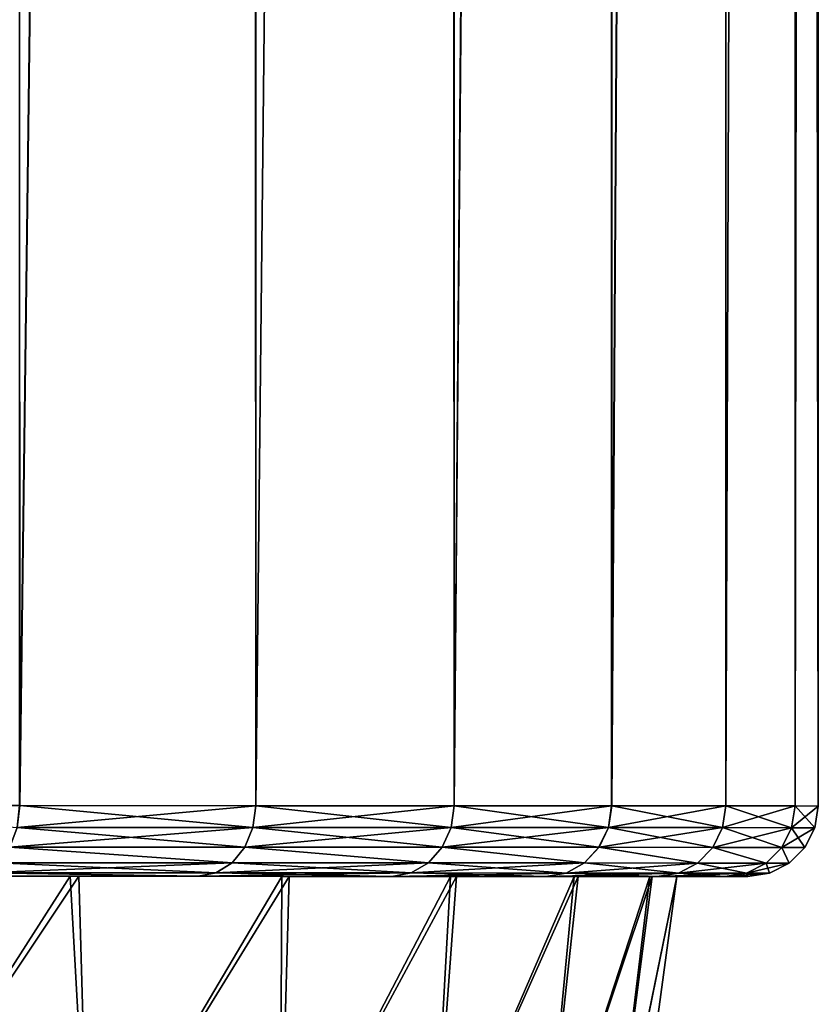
# Model space of a CAD drawing. Header units: metres. Extents: x -155 to 25, y -152 to 27.
# Tile 108 of 124: x 15.83 to 21.49, y -108.48 to -101.5. Entities that reach past the tile are written whole.
import ezdxf

# ---------------------------------------------------------------- set-up
doc = ezdxf.new("R2010")
doc.units = ezdxf.units.M
doc.layers.add('solid_12_401_052_XXX', color=7, linetype='CONTINUOUS')

msp = doc.modelspace()

# ---------------------------------------------------------------- linework, layer by layer
at = {"layer": 'solid_12_401_052_XXX'}
for points in [[(15.788638, 22.452606, 14.574977), (13.913462, -107.069321, 16.374866), (15.82865, -107.070496, 14.531532)], [(17.46822, 22.452606, -12.508809), (15.82789, -107.070465, -14.528716), (15.782347, 22.452606, -14.578074)], [(15.788638, 22.452606, 14.574977), (15.82865, -107.070496, 14.531532), (17.472811, 22.452606, 12.506038)], [(17.46822, 22.452606, -12.508809), (17.500608, -107.071205, -12.463541), (15.82789, -107.070465, -14.528716)], [(17.472811, 22.452606, 12.506038), (15.82865, -107.070496, 14.531532), (17.501844, -107.071236, 12.465447)], [(18.884388, 22.452606, -10.246682), (17.500608, -107.071205, -12.463541), (17.46822, 22.452606, -12.508809)], [(17.472811, 22.452606, 12.506038), (17.501844, -107.071236, 12.465447), (18.887743, 22.452606, 10.24414)], [(18.884388, 22.452606, -10.246682), (18.905416, -107.071846, -10.20798), (17.500608, -107.071205, -12.463541)], [(18.887743, 22.452606, 10.24414), (17.501844, -107.071236, 12.465447), (18.907009, -107.071877, 10.208673)], [(20.009243, 22.452606, -7.82638), (18.905416, -107.071846, -10.20798), (18.884388, 22.452606, -10.246682)], [(18.887743, 22.452606, 10.24414), (18.907009, -107.071877, 10.208673), (20.011496, 22.452606, 7.824259)], [(20.009243, 22.452606, -7.82638), (20.021162, -107.072357, -7.796029), (18.905416, -107.071846, -10.20798)], [(20.011496, 22.452606, 7.824259), (18.907009, -107.071877, 10.208673), (20.022696, -107.07238, 7.795733)], [(20.825367, 22.452606, -5.28538), (20.021162, -107.072357, -7.796029), (20.009243, 22.452606, -7.82638)], [(20.011496, 22.452606, 7.824259), (20.022696, -107.07238, 7.795733), (20.826679, 22.452606, 5.283847)], [(20.825367, 22.452606, -5.28538), (20.830673, -107.072731, -5.264624), (20.021162, -107.072357, -7.796029)], [(20.826679, 22.452606, 5.283847), (20.022696, -107.07238, 7.795733), (20.831699, -107.072746, 5.26421)], [(21.320168, 22.452606, -2.663045), (20.830673, -107.072731, -5.264624), (20.825367, 22.452606, -5.28538)], [(20.826679, 22.452606, 5.283847), (20.831699, -107.072746, 5.26421), (21.320724, 22.452606, 2.662231)], [(21.320168, 22.452606, -2.663045), (21.321499, -107.072945, -2.652503), (20.830673, -107.072731, -5.264624)], [(21.320724, 22.452606, 2.662231), (20.831699, -107.072746, 5.26421), (21.322042, -107.072952, 2.651776)], [(21.486078, 22.452606, 0), (21.321499, -107.072945, -2.652503), (21.320168, 22.452606, -2.663045)], [(21.320724, 22.452606, 2.662231), (21.322042, -107.072952, 2.651776), (21.486078, -107.073265, 0)], [(21.320724, 22.452606, 2.662231), (21.486078, -107.073265, 0), (21.486078, 22.452606, 0)], [(21.486078, 22.452606, 0), (21.486078, -107.073265, 0), (21.321499, -107.072945, -2.652503)], [(15.82865, -107.070496, 14.531532), (13.913462, -107.069321, 16.374866), (15.810279, -107.224335, 14.515154)], [(15.82789, -107.070465, -14.528716), (17.500608, -107.071205, -12.463541), (15.809662, -107.224297, -14.512182)], [(17.500608, -107.071205, -12.463541), (17.480604, -107.225075, -12.449203), (15.809662, -107.224297, -14.512182)], [(15.82865, -107.070496, 14.531532), (15.810279, -107.224335, 14.515154), (17.481133, -107.225105, 12.452103)], [(17.501844, -107.071236, 12.465447), (15.82865, -107.070496, 14.531532), (17.481133, -107.225105, 12.452103)], [(17.500608, -107.071205, -12.463541), (18.905416, -107.071846, -10.20798), (17.480604, -107.225075, -12.449203)], [(18.905416, -107.071846, -10.20798), (18.884068, -107.225731, -10.195711), (17.480604, -107.225075, -12.449203)], [(17.501844, -107.071236, 12.465447), (17.481133, -107.225105, 12.452103), (18.884501, -107.225761, 10.198552)], [(18.907009, -107.071877, 10.208673), (17.501844, -107.071236, 12.465447), (18.884501, -107.225761, 10.198552)], [(18.905416, -107.071846, -10.20798), (20.021162, -107.072357, -7.796029), (18.884068, -107.225731, -10.195711)], [(20.021162, -107.072357, -7.796029), (19.998577, -107.226257, -7.786188), (18.884068, -107.225731, -10.195711)], [(18.907009, -107.071877, 10.208673), (18.884501, -107.225761, 10.198552), (19.998907, -107.226273, 7.788981)], [(20.022696, -107.07238, 7.795733), (18.907009, -107.071877, 10.208673), (19.998907, -107.226273, 7.788981)], [(20.021162, -107.072357, -7.796029), (20.830673, -107.072731, -5.264624), (19.998577, -107.226257, -7.786188)], [(20.830673, -107.072731, -5.264624), (20.807081, -107.226631, -5.257502), (19.998577, -107.226257, -7.786188)], [(20.022696, -107.07238, 7.795733), (19.998907, -107.226273, 7.788981), (20.807304, -107.226646, 5.260261)], [(20.831699, -107.072746, 5.26421), (20.022696, -107.07238, 7.795733), (20.807304, -107.226646, 5.260261)], [(20.830673, -107.072731, -5.264624), (21.321499, -107.072945, -2.652503), (20.807081, -107.226631, -5.257502)], [(21.321499, -107.072945, -2.652503), (21.297209, -107.226868, -2.648343), (20.807081, -107.226631, -5.257502)], [(20.831699, -107.072746, 5.26421), (20.807304, -107.226646, 5.260261), (21.297321, -107.226875, 2.651081)], [(21.322042, -107.072952, 2.651776), (20.831699, -107.072746, 5.26421), (21.297321, -107.226875, 2.651081)], [(21.321499, -107.072945, -2.652503), (21.486078, -107.073265, 0), (21.297209, -107.226868, -2.648343)], [(21.486078, -107.073265, 0), (21.46146, -107.226944, 0.001366), (21.297209, -107.226868, -2.648343)], [(21.322042, -107.072952, 2.651776), (21.297321, -107.226875, 2.651081), (21.46146, -107.226944, 0.001366)], [(21.486078, -107.073265, 0), (21.322042, -107.072952, 2.651776), (21.46146, -107.226944, 0.001366)], [(15.809662, -107.224297, -14.512182), (17.422672, -107.364792, -12.408126), (15.757241, -107.364014, -14.46428)], [(17.481133, -107.225105, 12.452103), (15.810279, -107.224335, 14.515154), (15.757973, -107.364052, 14.467126)], [(17.481133, -107.225105, 12.452103), (15.757973, -107.364052, 14.467126), (17.4233, -107.364822, 12.410888)], [(15.809662, -107.224297, -14.512182), (17.480604, -107.225075, -12.449203), (17.422672, -107.364792, -12.408126)], [(17.480604, -107.225075, -12.449203), (18.82151, -107.365448, -10.162088), (17.422672, -107.364792, -12.408126)], [(18.884501, -107.225761, 10.198552), (17.481133, -107.225105, 12.452103), (17.4233, -107.364822, 12.410888)], [(18.884501, -107.225761, 10.198552), (17.4233, -107.364822, 12.410888), (18.822023, -107.365471, 10.16478)], [(17.480604, -107.225075, -12.449203), (18.884068, -107.225731, -10.195711), (18.82151, -107.365448, -10.162088)], [(18.884068, -107.225731, -10.195711), (19.932348, -107.365967, -7.760533), (18.82151, -107.365448, -10.162088)], [(19.998907, -107.226273, 7.788981), (18.884501, -107.225761, 10.198552), (18.822023, -107.365471, 10.16478)], [(19.998907, -107.226273, 7.788981), (18.822023, -107.365471, 10.16478), (19.932741, -107.365982, 7.763168)], [(18.884068, -107.225731, -10.195711), (19.998577, -107.226257, -7.786188), (19.932348, -107.365967, -7.760533)], [(19.998577, -107.226257, -7.786188), (20.738194, -107.366341, -5.240206), (19.932348, -107.365967, -7.760533)], [(20.807304, -107.226646, 5.260261), (19.998907, -107.226273, 7.788981), (19.932741, -107.365982, 7.763168)], [(20.807304, -107.226646, 5.260261), (19.932741, -107.365982, 7.763168), (20.738459, -107.366356, 5.2428)], [(19.998577, -107.226257, -7.786188), (20.807081, -107.226631, -5.257502), (20.738194, -107.366341, -5.240206)], [(20.807081, -107.226631, -5.257502), (21.226713, -107.366577, -2.639672), (20.738194, -107.366341, -5.240206)], [(21.297321, -107.226875, 2.651081), (20.807304, -107.226646, 5.260261), (20.738459, -107.366356, 5.2428)], [(21.297321, -107.226875, 2.651081), (20.738459, -107.366356, 5.2428), (21.226847, -107.366585, 2.642241)], [(20.807081, -107.226631, -5.257502), (21.297209, -107.226868, -2.648343), (21.226713, -107.366577, -2.639672)], [(21.297209, -107.226868, -2.648343), (21.390432, -107.366653, 0.001281), (21.226713, -107.366577, -2.639672)], [(21.46146, -107.226944, 0.001366), (21.297321, -107.226875, 2.651081), (21.226847, -107.366585, 2.642241)], [(21.46146, -107.226944, 0.001366), (21.226847, -107.366585, 2.642241), (21.390432, -107.366653, 0.001281)], [(21.297209, -107.226868, -2.648343), (21.46146, -107.226944, 0.001366), (21.390432, -107.366653, 0.001281)], [(15.757241, -107.364014, -14.46428), (17.332373, -107.475655, -12.343946), (15.675552, -107.474876, -14.389452)], [(15.757973, -107.364052, 14.467126), (15.676364, -107.474915, 14.392211), (17.333069, -107.475685, 12.346612)], [(15.757241, -107.364014, -14.46428), (17.422672, -107.364792, -12.408126), (17.332373, -107.475655, -12.343946)], [(17.4233, -107.364822, 12.410888), (15.757973, -107.364052, 14.467126), (17.333069, -107.475685, 12.346612)], [(17.422672, -107.364792, -12.408126), (18.723978, -107.476303, -10.109538), (17.332373, -107.475655, -12.343946)], [(17.4233, -107.364822, 12.410888), (17.333069, -107.475685, 12.346612), (18.724548, -107.476326, 10.112124)], [(17.422672, -107.364792, -12.408126), (18.82151, -107.365448, -10.162088), (18.723978, -107.476303, -10.109538)], [(18.822023, -107.365471, 10.16478), (17.4233, -107.364822, 12.410888), (18.724548, -107.476326, 10.112124)], [(18.82151, -107.365448, -10.162088), (19.829077, -107.476822, -7.720416), (18.723978, -107.476303, -10.109538)], [(18.822023, -107.365471, 10.16478), (18.724548, -107.476326, 10.112124), (19.829512, -107.476837, 7.72294)], [(18.82151, -107.365448, -10.162088), (19.932348, -107.365967, -7.760533), (19.829077, -107.476822, -7.720416)], [(19.932741, -107.365982, 7.763168), (18.822023, -107.365471, 10.16478), (19.829512, -107.476837, 7.72294)], [(19.932348, -107.365967, -7.760533), (20.630758, -107.477196, -5.213136), (19.829077, -107.476822, -7.720416)], [(19.932741, -107.365982, 7.763168), (19.829512, -107.476837, 7.72294), (20.631052, -107.477211, 5.215615)], [(19.932348, -107.365967, -7.760533), (20.738194, -107.366341, -5.240206), (20.630758, -107.477196, -5.213136)], [(20.738459, -107.366356, 5.2428), (19.932741, -107.365982, 7.763168), (20.631052, -107.477211, 5.215615)], [(20.738194, -107.366341, -5.240206), (21.116758, -107.477425, -2.626062), (20.630758, -107.477196, -5.213136)], [(20.738459, -107.366356, 5.2428), (20.631052, -107.477211, 5.215615), (21.116905, -107.477432, 2.628514)], [(20.738194, -107.366341, -5.240206), (21.226713, -107.366577, -2.639672), (21.116758, -107.477425, -2.626062)], [(21.226847, -107.366585, 2.642241), (20.738459, -107.366356, 5.2428), (21.116905, -107.477432, 2.628514)], [(21.226713, -107.366577, -2.639672), (21.279638, -107.477509, 0.001221), (21.116758, -107.477425, -2.626062)], [(21.226847, -107.366585, 2.642241), (21.116905, -107.477432, 2.628514), (21.279638, -107.477509, 0.001221)], [(21.226713, -107.366577, -2.639672), (21.390432, -107.366653, 0.001281), (21.279638, -107.477509, 0.001221)], [(21.390432, -107.366653, 0.001281), (21.226847, -107.366585, 2.642241), (21.279638, -107.477509, 0.001221)], [(15.675552, -107.474876, -14.389452), (17.332373, -107.475655, -12.343946), (15.572673, -107.545998, -14.294999)], [(17.332373, -107.475655, -12.343946), (17.218618, -107.546768, -12.262914), (15.572673, -107.545998, -14.294999)], [(15.676364, -107.474915, 14.392211), (15.573446, -107.546036, 14.297799), (17.219282, -107.546799, 12.265625)], [(17.333069, -107.475685, 12.346612), (15.676364, -107.474915, 14.392211), (17.219282, -107.546799, 12.265625)], [(17.332373, -107.475655, -12.343946), (18.723978, -107.476303, -10.109538), (17.218618, -107.546768, -12.262914)], [(18.723978, -107.476303, -10.109538), (18.601089, -107.547409, -10.043166), (17.218618, -107.546768, -12.262914)], [(17.333069, -107.475685, 12.346612), (17.219282, -107.546799, 12.265625), (18.601633, -107.54744, 10.045802)], [(18.724548, -107.476326, 10.112124), (17.333069, -107.475685, 12.346612), (18.601633, -107.54744, 10.045802)], [(18.723978, -107.476303, -10.109538), (19.829077, -107.476822, -7.720416), (18.601089, -107.547409, -10.043166)], [(19.829077, -107.476822, -7.720416), (19.698933, -107.547928, -7.66972), (18.601089, -107.547409, -10.043166)], [(18.724548, -107.476326, 10.112124), (18.601633, -107.54744, 10.045802), (19.699348, -107.547943, 7.672297)], [(19.829512, -107.476837, 7.72294), (18.724548, -107.476326, 10.112124), (19.699348, -107.547943, 7.672297)], [(19.829077, -107.476822, -7.720416), (20.630758, -107.477196, -5.213136), (19.698933, -107.547928, -7.66972)], [(20.630758, -107.477196, -5.213136), (20.495352, -107.548302, -5.178892), (19.698933, -107.547928, -7.66972)], [(19.829512, -107.476837, 7.72294), (19.699348, -107.547943, 7.672297), (20.495632, -107.548309, 5.181426)], [(20.631052, -107.477211, 5.215615), (19.829512, -107.476837, 7.72294), (20.495632, -107.548309, 5.181426)], [(20.630758, -107.477196, -5.213136), (21.116758, -107.477425, -2.626062), (20.495352, -107.548302, -5.178892)], [(21.116758, -107.477425, -2.626062), (20.978159, -107.548531, -2.608794), (20.495352, -107.548302, -5.178892)], [(20.631052, -107.477211, 5.215615), (20.495632, -107.548309, 5.181426), (20.9783, -107.548531, 2.611301)], [(21.116905, -107.477432, 2.628514), (20.631052, -107.477211, 5.215615), (20.9783, -107.548531, 2.611301)], [(21.116758, -107.477425, -2.626062), (21.279638, -107.477509, 0.001221), (20.978159, -107.548531, -2.608794)], [(21.279638, -107.477509, 0.001221), (21.139967, -107.548607, 0.001249), (20.978159, -107.548531, -2.608794)], [(21.116905, -107.477432, 2.628514), (20.9783, -107.548531, 2.611301), (21.139967, -107.548607, 0.001249)], [(21.279638, -107.477509, 0.001221), (21.116905, -107.477432, 2.628514), (21.139967, -107.548607, 0.001249)], [(15.572673, -107.545998, -14.294999), (17.092447, -107.571121, -12.174172), (15.456556, -107.570229, -14.193429)], [(15.573446, -107.546036, 14.297799), (15.456767, -107.57032, 14.196218), (17.092667, -107.571205, 12.177122)], [(15.572673, -107.545998, -14.294999), (17.218618, -107.546768, -12.262914), (17.092447, -107.571121, -12.174172)], [(17.219282, -107.546799, 12.265625), (15.573446, -107.546036, 14.297799), (17.092667, -107.571205, 12.177122)], [(17.218618, -107.546768, -12.262914), (18.601089, -107.547409, -10.043166), (17.092447, -107.571121, -12.174172)], [(18.601089, -107.547409, -10.043166), (18.465902, -107.571869, -9.969029), (17.092447, -107.571121, -12.174172)], [(17.219282, -107.546799, 12.265625), (17.092667, -107.571205, 12.177122), (18.465378, -107.571938, 9.973127)], [(18.601633, -107.54744, 10.045802), (17.219282, -107.546799, 12.265625), (18.465378, -107.571938, 9.973127)], [(18.601633, -107.54744, 10.045802), (18.465378, -107.571938, 9.973127), (19.555016, -107.572517, 7.617776)], [(18.601089, -107.547409, -10.043166), (19.698933, -107.547928, -7.66972), (18.465902, -107.571869, -9.969029)], [(19.698933, -107.547928, -7.66972), (19.556278, -107.572472, -7.611214), (18.465902, -107.571869, -9.969029)], [(19.699348, -107.547943, 7.672297), (18.601633, -107.54744, 10.045802), (19.555016, -107.572517, 7.617776)], [(19.699348, -107.547943, 7.672297), (19.555016, -107.572517, 7.617776), (20.344687, -107.572937, 5.148061)], [(19.698933, -107.547928, -7.66972), (20.495352, -107.548302, -5.178892), (19.556278, -107.572472, -7.611214)], [(20.495352, -107.548302, -5.178892), (20.347061, -107.572906, -5.136804), (19.556278, -107.572472, -7.611214)], [(20.495632, -107.548309, 5.181426), (19.699348, -107.547943, 7.672297), (20.344687, -107.572937, 5.148061)], [(20.495632, -107.548309, 5.181426), (20.344687, -107.572937, 5.148061), (20.824638, -107.573189, 2.594156)], [(20.495352, -107.548302, -5.178892), (20.978159, -107.548531, -2.608794), (20.347061, -107.572906, -5.136804)], [(20.978159, -107.548531, -2.608794), (20.826063, -107.573174, -2.583013), (20.347061, -107.572906, -5.136804)], [(20.9783, -107.548531, 2.611301), (20.495632, -107.548309, 5.181426), (20.824638, -107.573189, 2.594156)], [(20.9783, -107.548531, 2.611301), (20.824638, -107.573189, 2.594156), (20.985878, -107.573265, 0.005865)], [(20.978159, -107.548531, -2.608794), (21.139967, -107.548607, 0.001249), (20.826063, -107.573174, -2.583013)], [(21.139967, -107.548607, 0.001249), (20.985878, -107.573265, 0.005865), (20.826063, -107.573174, -2.583013)], [(21.139967, -107.548607, 0.001249), (20.9783, -107.548531, 2.611301), (20.985878, -107.573265, 0.005865)], [(16.186827, -107.570709, 12.558702), (15.456767, -107.57032, 14.196218), (14.413095, -107.569763, 14.561956)], [(16.186827, -107.570709, 12.558702), (14.413095, -107.569763, 14.561956), (14.69985, -109.890564, 13.815804)], [(16.247725, -107.570663, -12.479792), (14.479807, -107.569702, -14.495513), (15.456556, -107.570229, -14.193429)], [(14.698468, -109.890564, -13.817276), (14.479807, -107.569702, -14.495513), (16.247725, -107.570663, -12.479792)], [(14.698468, -109.890564, -13.817276), (16.247725, -107.570663, -12.479792), (16.31422, -109.890564, -11.864366)], [(16.186827, -107.570709, 12.558702), (14.69985, -109.890564, 13.815804), (16.315407, -109.890564, 11.862733)], [(16.247725, -107.570663, -12.479792), (15.456556, -107.570229, -14.193429), (17.092447, -107.571121, -12.174172)], [(16.186827, -107.570709, 12.558702), (17.092667, -107.571205, 12.177122), (15.456767, -107.57032, 14.196218)], [(17.684786, -107.571518, 10.34103), (17.092667, -107.571205, 12.177122), (16.186827, -107.570709, 12.558702)], [(17.684786, -107.571518, 10.34103), (16.186827, -107.570709, 12.558702), (16.315407, -109.890564, 11.862733)], [(17.73724, -107.571472, -10.250812), (16.247725, -107.570663, -12.479792), (17.092447, -107.571121, -12.174172)], [(16.31422, -109.890564, -11.864366), (16.247725, -107.570663, -12.479792), (17.73724, -107.571472, -10.250812)], [(16.31422, -109.890564, -11.864366), (17.73724, -107.571472, -10.250812), (17.672466, -109.890564, -9.724348)], [(17.684786, -107.571518, 10.34103), (16.315407, -109.890564, 11.862733), (17.673439, -109.890564, 9.722579)], [(17.73724, -107.571472, -10.250812), (17.092447, -107.571121, -12.174172), (18.465902, -107.571869, -9.969029)], [(17.684786, -107.571518, 10.34103), (18.465378, -107.571938, 9.973127), (17.092667, -107.571205, 12.177122)], [(17.672466, -109.890564, -9.724348), (17.73724, -107.571472, -10.250812), (18.923389, -107.572128, -7.845857)], [(17.672466, -109.890564, -9.724348), (18.923389, -107.572128, -7.845857), (18.751787, -109.890564, -7.430971)], [(18.881193, -107.572159, 7.94689), (17.684786, -107.571518, 10.34103), (17.673439, -109.890564, 9.722579)], [(18.881193, -107.572159, 7.94689), (17.673439, -109.890564, 9.722579), (18.752531, -109.890564, 7.429095)], [(18.881193, -107.572159, 7.94689), (18.465378, -107.571938, 9.973127), (17.684786, -107.571518, 10.34103)], [(18.923389, -107.572128, -7.845857), (17.73724, -107.571472, -10.250812), (18.465902, -107.571869, -9.969029)], [(18.881193, -107.572159, 7.94689), (19.555016, -107.572517, 7.617776), (18.465378, -107.571938, 9.973127)], [(18.923389, -107.572128, -7.845857), (18.465902, -107.571869, -9.969029), (19.556278, -107.572472, -7.611214)], [(18.751787, -109.890564, -7.430971), (18.923389, -107.572128, -7.845857), (19.785564, -107.572601, -5.306391)], [(18.751787, -109.890564, -7.430971), (19.785564, -107.572601, -5.306391), (19.535162, -109.890564, -5.020404)], [(19.755508, -107.572617, 5.417303), (18.881193, -107.572159, 7.94689), (18.752531, -109.890564, 7.429095)], [(19.755508, -107.572617, 5.417303), (18.752531, -109.890564, 7.429095), (19.535664, -109.890564, 5.018449)], [(19.755508, -107.572617, 5.417303), (19.555016, -107.572517, 7.617776), (18.881193, -107.572159, 7.94689)], [(19.785564, -107.572601, -5.306391), (18.923389, -107.572128, -7.845857), (19.556278, -107.572472, -7.611214)], [(19.535162, -109.890564, -5.020404), (19.785564, -107.572601, -5.306391), (20.308887, -107.572891, -2.676292)], [(19.535162, -109.890564, -5.020404), (20.308887, -107.572891, -2.676292), (20.010235, -109.890564, -2.530661)], [(20.292763, -107.572899, 2.795636), (19.755508, -107.572617, 5.417303), (19.535664, -109.890564, 5.018449)], [(20.292763, -107.572899, 2.795636), (19.535664, -109.890564, 5.018449), (20.010489, -109.890564, 2.528659)], [(20.292763, -107.572899, 2.795636), (20.344687, -107.572937, 5.148061), (19.555016, -107.572517, 7.617776)], [(20.292763, -107.572899, 2.795636), (19.555016, -107.572517, 7.617776), (19.755508, -107.572617, 5.417303)], [(19.785564, -107.572601, -5.306391), (19.556278, -107.572472, -7.611214), (20.347061, -107.572906, -5.136804)], [(20.308887, -107.572891, -2.676292), (19.785564, -107.572601, -5.306391), (20.347061, -107.572906, -5.136804)], [(20.010235, -109.890564, -2.530661), (20.308887, -107.572891, -2.676292), (20.483877, -107.572998, -0.00102)], [(20.010235, -109.890564, -2.530661), (20.483877, -107.572998, -0.00102), (20.169514, -109.890564, -0.001009)], [(20.484409, -107.572998, 0.126894), (20.292763, -107.572899, 2.795636), (20.010489, -109.890564, 2.528659)], [(20.484409, -107.572998, 0.126894), (20.010489, -109.890564, 2.528659), (20.169514, -109.890564, -0.001009)], [(20.484243, -107.572998, 0.062936), (20.484409, -107.572998, 0.126894), (20.169514, -109.890564, -0.001009)], [(20.483877, -107.572998, -0.00102), (20.484243, -107.572998, 0.062936), (20.169514, -109.890564, -0.001009)], [(20.484409, -107.572998, 0.126894), (20.344687, -107.572937, 5.148061), (20.292763, -107.572899, 2.795636)], [(20.308887, -107.572891, -2.676292), (20.347061, -107.572906, -5.136804), (20.483877, -107.572998, -0.00102)], [(20.484409, -107.572998, 0.126894), (20.824638, -107.573189, 2.594156), (20.344687, -107.572937, 5.148061)], [(20.483877, -107.572998, -0.00102), (20.347061, -107.572906, -5.136804), (20.826063, -107.573174, -2.583013)], [(20.483877, -107.572998, -0.00102), (20.826063, -107.573174, -2.583013), (20.824638, -107.573189, 2.594156)], [(20.483877, -107.572998, -0.00102), (20.824638, -107.573189, 2.594156), (20.484243, -107.572998, 0.062936)], [(20.484243, -107.572998, 0.062936), (20.824638, -107.573189, 2.594156), (20.484409, -107.572998, 0.126894)], [(20.824638, -107.573189, 2.594156), (20.826063, -107.573174, -2.583013), (20.985878, -107.573265, 0.005865)]]:
    msp.add_3dface(points, dxfattribs=at)

doc.saveas('drawing.dxf')
